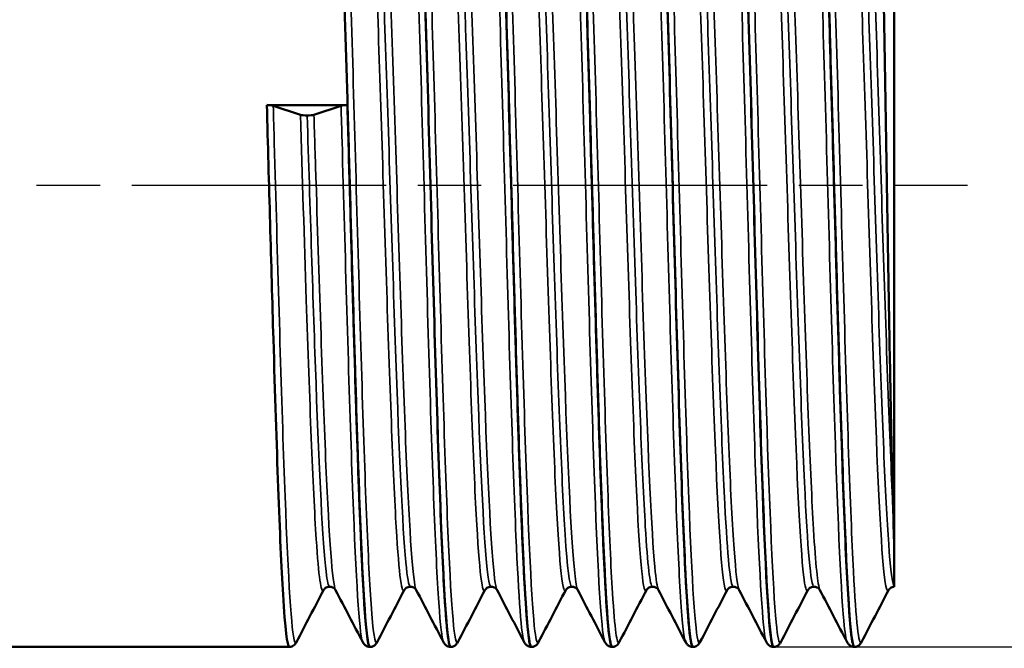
# Model space of a CAD drawing. Header units: millimetres. Extents: x -119 to 518, y -69 to 356.
# Tile 12 of 18: x 79 to 101, y 206 to 220. Entities that reach past the tile are written whole.
import ezdxf

# ---------------------------------------------------------------- set-up
doc = ezdxf.new("R2010")
doc.units = ezdxf.units.MM
doc.linetypes.add('CHAIN', pattern=[0.7087, 0.4724, -0.0591, 0.1181, -0.0591])
for name, color, linetype, lineweight in [('Видимые тонкие (ГОСТ)', 7, 'Continuous', 35), ('Видимый контур (ГОСТ)', 7, 'Continuous', 50), ('Осевая линия (ГОСТ)', 7, 'Continuous', 25), ('Размер (ГОСТ)', 7, 'Continuous', 25)]:
    doc.layers.add(name, color=color, linetype=linetype, lineweight=lineweight)
doc.styles.add('Обычный текст (ГОСТ)', font='GOST Common Italic.ttf')
doc.dimstyles.new('Обычный (ГОСТ)', dxfattribs={"dimtxt": 3.5, "dimasz": 3.5, "dimexe": 1, "dimexo": 0, "dimgap": 0.5, "dimtad": 1, "dimrnd": 1e-08, "dimtxsty": 'Обычный текст (ГОСТ)', "dimblk": 'Filled-1', "dimcen": 0.09, "dimdle": 15, "dimclrd": 256, "dimclre": 256, "dimclrt": 256, "dimazin": 2, "dimtfac": 0.714286, "dimtdec": 3, "dimtmove": 0, "dimatfit": 3, "dimfxl": 1, "dimtolj": 1, "dimlwd": 25, "dimlwe": 25, "dimarcsym": 0})

# ---------------------------------------------------------------- blocks, each defined once
blk = doc.blocks.new('Filled-1')
at = {"color": 0}
for p, q in [((0, 0), (-1, 0.1429)), ((-1, 0.1429), (-1, -0.1429)), ((-1, 0), (0, 0)), ((-1, -0.1429), (0, 0))]:
    blk.add_line(p, q, dxfattribs=at)
at = {"color": 0, "flags": 128}
blk.add_lwpolyline([(-1, -0.1429), (0, 0), (-1, 0.1429), (-1, -0.1429)], dxfattribs=at)
at = {"color": 0}
blk.add_solid([(-1, -0.1429), (0, 0), (-1, 0.1429), (-1, -0.1429)], dxfattribs=at)
blk = doc.blocks.new('*D12')
at = {"layer": 'Defpoints', "color": 0, "linetype": 'Continuous', "transparency": 16777216}
for p in [(97.159, 226.427), (96.257, 205.827), (121.257, 205.827)]:
    blk.add_point(p, dxfattribs=at)
at = {"layer": 'Размер (ГОСТ)', "linetype": 'Continuous', "lineweight": 25, "transparency": 16777216}
for p, q in [((97.159, 226.427), (122.257, 226.427)), ((121.257, 222.927), (121.257, 209.327)), ((96.257, 205.827), (122.257, 205.827))]:
    blk.add_line(p, q, dxfattribs=at)
at = {"layer": 'Размер (ГОСТ)', "linetype": 'Continuous', "lineweight": 25, "transparency": 16777216, "xscale": 3.5, "yscale": 3.5, "zscale": 3.5}
for p, rotation in [((121.257, 226.427), 90), ((121.257, 205.827), 270)]:
    blk.add_blockref('Filled-1', p, dxfattribs=dict(at, rotation=rotation))
at = {"layer": 'Размер (ГОСТ)', "linetype": 'Continuous', "lineweight": 25, "transparency": 16777216, "insert": (117.255, 208.684), "char_height": 3.5, "attachment_point": 1, "rotation": 90, "style": 'Обычный текст (ГОСТ)'}
blk.add_mtext('\\A1; \\fGOST Common|b0|i1;\\H3.5000;G 1/2"', dxfattribs=at)

msp = doc.modelspace()

# ---------------------------------------------------------------- linework, layer by layer
at = {"layer": 'Видимые тонкие (ГОСТ)'}
for points, knots in [([(88.899, 205.941), (88.864, 206.009), (88.828, 206.302), (88.793, 206.817), (88.722, 207.862), (88.65, 209.809), (88.579, 212.154), (88.507, 214.497), (88.436, 217.214), (88.365, 219.605), (88.292, 222.048), (88.219, 224.125), (88.146, 225.277), (88.097, 226.051), (88.048, 226.403), (87.999, 226.314)], [40.894561, 40.894561, 40.894561, 40.894561, 41.263557, 41.263557, 41.263557, 42.011775, 42.011775, 42.011775, 42.759198, 42.759198, 42.759198, 43.522951, 43.522951, 43.522951, 44.036154, 44.036154, 44.036154, 44.036154]), ([(90.699, 205.935), (90.637, 206.059), (90.576, 206.898), (90.514, 208.307), (90.443, 209.942), (90.371, 212.328), (90.3, 214.851), (90.229, 217.373), (90.157, 220.007), (90.086, 222.073), (90.014, 224.168), (89.941, 225.658), (89.869, 226.148), (89.846, 226.307), (89.822, 226.361), (89.799, 226.314)], [34.611376, 34.611376, 34.611376, 34.611376, 35.255685, 35.255685, 35.255685, 36.003057, 36.003057, 36.003057, 36.750067, 36.750067, 36.750067, 37.507514, 37.507514, 37.507514, 37.752968, 37.752968, 37.752968, 37.752968]), ([(92.499, 205.938), (92.481, 205.969), (92.464, 206.056), (92.447, 206.199), (92.375, 206.795), (92.303, 208.364), (92.232, 210.498), (92.16, 212.63), (92.088, 215.304), (92.016, 217.824), (91.945, 220.342), (91.873, 222.681), (91.801, 224.233), (91.734, 225.696), (91.666, 226.446), (91.599, 226.32)], [28.32819, 28.32819, 28.32819, 28.32819, 28.50949, 28.50949, 28.50949, 29.261092, 29.261092, 29.261092, 30.012136, 30.012136, 30.012136, 30.762645, 30.762645, 30.762645, 31.469783, 31.469783, 31.469783, 31.469783]), ([(94.299, 205.941), (94.258, 206.02), (94.218, 206.4), (94.177, 207.066), (94.106, 208.237), (94.034, 210.283), (93.963, 212.675), (93.892, 215.068), (93.82, 217.783), (93.749, 220.122), (93.675, 222.559), (93.6, 224.559), (93.526, 225.567), (93.484, 226.142), (93.441, 226.391), (93.399, 226.312)], [22.045005, 22.045005, 22.045005, 22.045005, 22.46989, 22.46989, 22.46989, 23.217059, 23.217059, 23.217059, 23.964049, 23.964049, 23.964049, 24.742336, 24.742336, 24.742336, 25.186598, 25.186598, 25.186598, 25.186598]), ([(97.899, 205.94), (97.874, 205.985), (97.85, 206.14), (97.825, 206.408), (97.753, 207.189), (97.682, 208.921), (97.61, 211.153), (97.538, 213.383), (97.467, 216.091), (97.395, 218.571), (97.323, 221.051), (97.252, 223.278), (97.18, 224.674), (97.12, 225.851), (97.059, 226.427), (96.999, 226.318)], [9.478634, 9.478634, 9.478634, 9.478634, 9.735612, 9.735612, 9.735612, 10.486626, 10.486626, 10.486626, 11.237371, 11.237371, 11.237371, 11.987851, 11.987851, 11.987851, 12.620227, 12.620227, 12.620227, 12.620227]), ([(87.418, 205.94), (87.373, 205.858), (87.328, 206.143), (87.283, 206.788), (87.212, 207.816), (87.14, 209.749), (87.069, 212.087), (86.997, 214.423), (86.926, 217.139), (86.855, 219.537), (86.782, 221.989), (86.709, 224.081), (86.636, 225.249), (86.596, 225.878), (86.557, 226.236), (86.518, 226.312)], [40.786848, 40.786848, 40.786848, 40.786848, 41.256429, 41.256429, 41.256429, 42.004655, 42.004655, 42.004655, 42.752085, 42.752085, 42.752085, 43.516727, 43.516727, 43.516727, 43.928441, 43.928441, 43.928441, 43.928441]), ([(89.218, 205.933), (89.147, 205.797), (89.076, 206.644), (89.004, 208.257), (88.933, 209.877), (88.862, 212.253), (88.79, 214.774), (88.719, 217.293), (88.648, 219.931), (88.576, 222.009), (88.504, 224.117), (88.432, 225.625), (88.359, 226.134), (88.345, 226.232), (88.332, 226.292), (88.318, 226.317)], [34.503663, 34.503663, 34.503663, 34.503663, 35.248018, 35.248018, 35.248018, 35.995394, 35.995394, 35.995394, 36.742407, 36.742407, 36.742407, 37.500333, 37.500333, 37.500333, 37.645255, 37.645255, 37.645255, 37.645255]), ([(91.018, 205.94), (90.991, 205.887), (90.964, 205.965), (90.937, 206.181), (90.865, 206.758), (90.794, 208.31), (90.722, 210.432), (90.65, 212.554), (90.578, 215.223), (90.507, 217.746), (90.435, 220.268), (90.363, 222.617), (90.292, 224.185), (90.234, 225.453), (90.176, 226.199), (90.118, 226.317)], [28.220478, 28.220478, 28.220478, 28.220478, 28.501779, 28.501779, 28.501779, 29.253386, 29.253386, 29.253386, 30.004436, 30.004436, 30.004436, 30.75495, 30.75495, 30.75495, 31.36207, 31.36207, 31.36207, 31.36207]), ([(92.818, 205.939), (92.768, 205.848), (92.718, 206.219), (92.667, 207.029), (92.596, 208.182), (92.525, 210.213), (92.453, 212.599), (92.382, 214.984), (92.311, 217.7), (92.239, 220.047), (92.165, 222.493), (92.091, 224.51), (92.016, 225.537), (91.983, 225.991), (91.951, 226.25), (91.918, 226.312)], [21.937292, 21.937292, 21.937292, 21.937292, 22.461892, 22.461892, 22.461892, 23.209063, 23.209063, 23.209063, 23.956055, 23.956055, 23.956055, 24.734592, 24.734592, 24.734592, 25.078885, 25.078885, 25.078885, 25.078885]), ([(94.618, 205.934), (94.611, 205.92), (94.604, 205.915), (94.596, 205.92), (94.525, 205.972), (94.453, 207.02), (94.382, 208.794), (94.31, 210.566), (94.239, 213.045), (94.167, 215.59), (94.096, 218.133), (94.024, 220.716), (93.953, 222.671), (93.881, 224.626), (93.81, 225.933), (93.739, 226.254), (93.732, 226.285), (93.725, 226.307), (93.718, 226.319)], [15.654107, 15.654107, 15.654107, 15.654107, 15.728322, 15.728322, 15.728322, 16.477335, 16.477335, 16.477335, 17.226122, 17.226122, 17.226122, 17.974688, 17.974688, 17.974688, 18.723182, 18.723182, 18.723182, 18.7957, 18.7957, 18.7957, 18.7957]), ([(96.099, 205.933), (96.03, 206.068), (95.961, 207.124), (95.891, 208.852), (95.82, 210.639), (95.748, 213.127), (95.677, 215.673), (95.605, 218.218), (95.534, 220.794), (95.463, 222.735), (95.391, 224.676), (95.32, 225.963), (95.248, 226.264), (95.232, 226.333), (95.215, 226.35), (95.199, 226.316)], [15.76182, 15.76182, 15.76182, 15.76182, 16.485493, 16.485493, 16.485493, 17.234277, 17.234277, 17.234277, 17.982841, 17.982841, 17.982841, 18.73119, 18.73119, 18.73119, 18.903412, 18.903412, 18.903412, 18.903412]), ([(96.418, 205.941), (96.384, 205.876), (96.35, 206.021), (96.316, 206.382), (96.244, 207.144), (96.172, 208.858), (96.1, 211.08), (96.029, 213.3), (95.957, 216.005), (95.885, 218.49), (95.814, 220.974), (95.742, 223.214), (95.67, 224.628), (95.619, 225.632), (95.569, 226.212), (95.518, 226.315)], [9.370922, 9.370922, 9.370922, 9.370922, 9.727429, 9.727429, 9.727429, 10.478446, 10.478446, 10.478446, 11.229194, 11.229194, 11.229194, 11.979677, 11.979677, 11.979677, 12.512514, 12.512514, 12.512514, 12.512514]), ([(98.218, 205.936), (98.158, 205.829), (98.099, 206.382), (98.04, 207.518), (97.968, 208.895), (97.896, 211.116), (97.824, 213.6), (97.752, 216.083), (97.68, 218.802), (97.608, 221.047), (97.536, 223.292), (97.464, 225.039), (97.393, 225.833), (97.368, 226.108), (97.343, 226.268), (97.318, 226.313)], [3.087736, 3.087736, 3.087736, 3.087736, 3.708914, 3.708914, 3.708914, 4.46229, 4.46229, 4.46229, 5.215351, 5.215351, 5.215351, 5.968103, 5.968103, 5.968103, 6.229329, 6.229329, 6.229329, 6.229329]), ([(88.292, 207.097), (88.287, 207.107), (88.282, 207.121), (88.277, 207.14), (88.203, 207.407), (88.129, 208.605), (88.055, 210.408), (87.982, 212.209), (87.908, 214.592), (87.835, 216.907), (87.759, 219.3), (87.683, 221.59), (87.607, 223.115), (87.535, 224.549), (87.464, 225.291), (87.392, 225.157)], [40.901461, 40.901461, 40.901461, 40.901461, 40.955702, 40.955702, 40.955702, 41.727226, 41.727226, 41.727226, 42.497869, 42.497869, 42.497869, 43.294288, 43.294288, 43.294288, 44.043053, 44.043053, 44.043053, 44.043053]), ([(90.092, 207.1), (90.079, 207.123), (90.066, 207.175), (90.053, 207.256), (89.979, 207.712), (89.906, 209.084), (89.832, 210.998), (89.759, 212.911), (89.685, 215.344), (89.611, 217.634), (89.536, 219.971), (89.461, 222.13), (89.386, 223.502), (89.322, 224.687), (89.257, 225.273), (89.192, 225.155)], [34.618275, 34.618275, 34.618275, 34.618275, 34.754993, 34.754993, 34.754993, 35.525545, 35.525545, 35.525545, 36.295697, 36.295697, 36.295697, 37.081542, 37.081542, 37.081542, 37.759868, 37.759868, 37.759868, 37.759868]), ([(88.024, 207.098), (87.96, 206.982), (87.896, 207.552), (87.832, 208.708), (87.759, 210.039), (87.685, 212.131), (87.612, 214.414), (87.538, 216.694), (87.465, 219.139), (87.391, 221.082), (87.317, 223.043), (87.243, 224.47), (87.168, 224.967), (87.154, 225.065), (87.139, 225.127), (87.124, 225.153)], [40.779948, 40.779948, 40.779948, 40.779948, 41.450061, 41.450061, 41.450061, 42.22101, 42.22101, 42.22101, 42.991139, 42.991139, 42.991139, 43.768444, 43.768444, 43.768444, 43.921541, 43.921541, 43.921541, 43.921541]), ([(88.158, 207.18), (88.125, 207.179), (88.091, 207.358), (88.058, 207.72), (87.984, 208.514), (87.91, 210.182), (87.836, 212.264), (87.762, 214.344), (87.689, 216.814), (87.615, 218.998), (87.54, 221.204), (87.466, 223.091), (87.391, 224.134), (87.347, 224.754), (87.303, 225.071), (87.258, 225.074)], [40.840704, 40.840704, 40.840704, 40.840704, 41.192277, 41.192277, 41.192277, 41.965488, 41.965488, 41.965488, 42.737844, 42.737844, 42.737844, 43.518075, 43.518075, 43.518075, 43.982297, 43.982297, 43.982297, 43.982297]), ([(89.824, 207.097), (89.755, 206.967), (89.685, 207.666), (89.615, 209.033), (89.542, 210.475), (89.468, 212.642), (89.395, 214.945), (89.318, 217.35), (89.241, 219.873), (89.164, 221.769), (89.09, 223.603), (89.016, 224.83), (88.941, 225.109), (88.936, 225.13), (88.93, 225.146), (88.924, 225.156)], [34.496763, 34.496763, 34.496763, 34.496763, 35.227023, 35.227023, 35.227023, 35.997327, 35.997327, 35.997327, 36.80182, 36.80182, 36.80182, 37.579698, 37.579698, 37.579698, 37.638356, 37.638356, 37.638356, 37.638356]), ([(89.958, 207.18), (89.917, 207.181), (89.877, 207.449), (89.836, 207.979), (89.762, 208.935), (89.688, 210.734), (89.614, 212.883), (89.541, 215.031), (89.467, 217.504), (89.393, 219.625), (89.319, 221.769), (89.244, 223.529), (89.17, 224.412), (89.133, 224.853), (89.095, 225.073), (89.058, 225.073)], [34.557519, 34.557519, 34.557519, 34.557519, 34.985256, 34.985256, 34.985256, 35.757652, 35.757652, 35.757652, 36.529653, 36.529653, 36.529653, 37.31003, 37.31003, 37.31003, 37.699112, 37.699112, 37.699112, 37.699112]), ([(91.624, 207.097), (91.619, 207.086), (91.613, 207.08), (91.607, 207.08), (91.533, 207.077), (91.459, 208.022), (91.385, 209.655), (91.312, 211.286), (91.238, 213.585), (91.164, 215.919), (91.09, 218.251), (91.016, 220.592), (90.942, 222.298), (90.87, 223.972), (90.797, 225.016), (90.724, 225.157)], [28.213578, 28.213578, 28.213578, 28.213578, 28.27306, 28.27306, 28.27306, 29.047894, 29.047894, 29.047894, 29.822129, 29.822129, 29.822129, 30.595789, 30.595789, 30.595789, 31.35517, 31.35517, 31.35517, 31.35517]), ([(91.758, 207.179), (91.709, 207.183), (91.66, 207.576), (91.611, 208.332), (91.537, 209.473), (91.463, 211.427), (91.388, 213.655), (91.314, 215.881), (91.24, 218.353), (91.166, 220.39), (91.092, 222.425), (91.018, 224.001), (90.944, 224.683), (90.915, 224.947), (90.887, 225.076), (90.858, 225.074)], [28.274334, 28.274334, 28.274334, 28.274334, 28.789036, 28.789036, 28.789036, 29.565444, 29.565444, 29.565444, 30.341267, 30.341267, 30.341267, 31.116528, 31.116528, 31.116528, 31.415927, 31.415927, 31.415927, 31.415927]), ([(91.892, 207.103), (91.869, 207.144), (91.847, 207.27), (91.824, 207.482), (91.75, 208.17), (91.676, 209.759), (91.602, 211.812), (91.528, 213.864), (91.454, 216.354), (91.38, 218.599), (91.306, 220.843), (91.232, 222.815), (91.159, 223.975), (91.103, 224.847), (91.048, 225.252), (90.992, 225.152)], [28.33509, 28.33509, 28.33509, 28.33509, 28.573362, 28.573362, 28.573362, 29.347961, 29.347961, 29.347961, 30.121971, 30.121971, 30.121971, 30.895415, 30.895415, 30.895415, 31.476683, 31.476683, 31.476683, 31.476683]), ([(93.424, 207.099), (93.412, 207.074), (93.4, 207.075), (93.388, 207.101), (93.314, 207.259), (93.24, 208.35), (93.167, 210.076), (93.093, 211.803), (93.02, 214.145), (92.946, 216.465), (92.871, 218.845), (92.796, 221.173), (92.72, 222.785), (92.655, 224.179), (92.59, 225.024), (92.524, 225.155)], [21.930392, 21.930392, 21.930392, 21.930392, 22.05918, 22.05918, 22.05918, 22.829363, 22.829363, 22.829363, 23.599354, 23.599354, 23.599354, 24.389037, 24.389037, 24.389037, 25.071985, 25.071985, 25.071985, 25.071985]), ([(93.558, 207.177), (93.505, 207.183), (93.452, 207.643), (93.399, 208.517), (93.325, 209.732), (93.252, 211.731), (93.178, 213.968), (93.102, 216.281), (93.026, 218.819), (92.949, 220.845), (92.875, 222.825), (92.8, 224.291), (92.726, 224.835), (92.703, 224.999), (92.681, 225.078), (92.658, 225.076)], [21.991149, 21.991149, 21.991149, 21.991149, 22.546404, 22.546404, 22.546404, 23.31843, 23.31843, 23.31843, 24.116892, 24.116892, 24.116892, 24.897339, 24.897339, 24.897339, 25.132741, 25.132741, 25.132741, 25.132741]), ([(93.692, 207.104), (93.665, 207.154), (93.638, 207.322), (93.611, 207.611), (93.537, 208.395), (93.464, 210.055), (93.39, 212.14), (93.313, 214.32), (93.236, 216.937), (93.16, 219.218), (93.085, 221.429), (93.011, 223.297), (92.936, 224.304), (92.888, 224.952), (92.84, 225.238), (92.792, 225.15)], [22.051905, 22.051905, 22.051905, 22.051905, 22.335479, 22.335479, 22.335479, 23.105593, 23.105593, 23.105593, 23.910706, 23.910706, 23.910706, 24.69066, 24.69066, 24.69066, 25.193498, 25.193498, 25.193498, 25.193498]), ([(95.224, 207.103), (95.201, 207.056), (95.178, 207.097), (95.155, 207.23), (95.081, 207.651), (95.007, 208.995), (94.934, 210.894), (94.86, 212.793), (94.786, 215.224), (94.713, 217.523), (94.639, 219.822), (94.565, 221.962), (94.492, 223.359), (94.436, 224.417), (94.38, 225.039), (94.324, 225.152)], [15.647207, 15.647207, 15.647207, 15.647207, 15.890098, 15.890098, 15.890098, 16.662028, 16.662028, 16.662028, 17.433719, 17.433719, 17.433719, 18.205178, 18.205178, 18.205178, 18.7888, 18.7888, 18.7888, 18.7888]), ([(95.358, 207.174), (95.296, 207.181), (95.233, 207.833), (95.171, 209.023), (95.097, 210.43), (95.023, 212.57), (94.949, 214.856), (94.875, 217.142), (94.801, 219.547), (94.727, 221.411), (94.654, 223.275), (94.58, 224.576), (94.506, 224.958), (94.49, 225.04), (94.474, 225.08), (94.458, 225.078)], [15.707963, 15.707963, 15.707963, 15.707963, 16.362674, 16.362674, 16.362674, 17.136426, 17.136426, 17.136426, 17.909943, 17.909943, 17.909943, 18.683228, 18.683228, 18.683228, 18.849556, 18.849556, 18.849556, 18.849556]), ([(95.492, 207.105), (95.454, 207.178), (95.416, 207.484), (95.378, 208.017), (95.304, 209.048), (95.231, 210.916), (95.157, 213.111), (95.083, 215.304), (95.009, 217.799), (94.936, 219.912), (94.862, 222.025), (94.788, 223.733), (94.715, 224.569), (94.674, 225.033), (94.633, 225.226), (94.592, 225.149)], [15.76872, 15.76872, 15.76872, 15.76872, 16.167029, 16.167029, 16.167029, 16.938873, 16.938873, 16.938873, 17.71048, 17.71048, 17.71048, 18.481856, 18.481856, 18.481856, 18.910312, 18.910312, 18.910312, 18.910312]), ([(97.024, 207.105), (96.992, 207.041), (96.959, 207.149), (96.927, 207.434), (96.853, 208.08), (96.779, 209.632), (96.705, 211.662), (96.631, 213.691), (96.557, 216.175), (96.483, 218.431), (96.409, 220.687), (96.336, 222.689), (96.262, 223.888), (96.216, 224.63), (96.17, 225.059), (96.124, 225.149)], [9.364022, 9.364022, 9.364022, 9.364022, 9.705347, 9.705347, 9.705347, 10.479402, 10.479402, 10.479402, 11.25317, 11.25317, 11.25317, 12.026658, 12.026658, 12.026658, 12.505614, 12.505614, 12.505614, 12.505614]), ([(97.158, 207.172), (97.088, 207.175), (97.017, 208.021), (96.947, 209.506), (96.873, 211.065), (96.798, 213.311), (96.724, 215.623), (96.65, 217.934), (96.576, 220.285), (96.502, 222.027), (96.428, 223.768), (96.354, 224.88), (96.28, 225.056), (96.273, 225.073), (96.266, 225.081), (96.258, 225.081)], [9.424778, 9.424778, 9.424778, 9.424778, 10.163428, 10.163428, 10.163428, 10.939287, 10.939287, 10.939287, 11.714861, 11.714861, 11.714861, 12.490157, 12.490157, 12.490157, 12.566371, 12.566371, 12.566371, 12.566371]), ([(97.292, 207.104), (97.245, 207.199), (97.197, 207.659), (97.15, 208.454), (97.076, 209.69), (97.002, 211.721), (96.928, 213.989), (96.854, 216.256), (96.78, 218.733), (96.706, 220.74), (96.632, 222.746), (96.558, 224.259), (96.485, 224.864), (96.454, 225.117), (96.423, 225.21), (96.392, 225.149)], [9.485534, 9.485534, 9.485534, 9.485534, 9.983046, 9.983046, 9.983046, 10.756998, 10.756998, 10.756998, 11.530665, 11.530665, 11.530665, 12.304053, 12.304053, 12.304053, 12.627127, 12.627127, 12.627127, 12.627127]), ([(98.824, 207.105), (98.784, 207.029), (98.744, 207.213), (98.704, 207.661), (98.63, 208.486), (98.556, 210.198), (98.481, 212.323), (98.407, 214.447), (98.333, 216.958), (98.259, 219.163), (98.185, 221.367), (98.111, 223.239), (98.037, 224.262), (97.999, 224.779), (97.962, 225.076), (97.924, 225.148)], [3.080836, 3.080836, 3.080836, 3.080836, 3.501859, 3.501859, 3.501859, 4.278427, 4.278427, 4.278427, 5.054659, 5.054659, 5.054659, 5.830562, 5.830562, 5.830562, 6.222429, 6.222429, 6.222429, 6.222429]), ([(98.951, 207.175), (98.877, 207.233), (98.802, 208.24), (98.728, 209.913), (98.654, 211.587), (98.579, 213.907), (98.505, 216.23), (98.431, 218.552), (98.356, 220.85), (98.282, 222.485), (98.208, 224.12), (98.134, 225.073), (98.059, 225.082), (98.059, 225.082), (98.059, 225.082), (98.058, 225.082)], [3.166882, 3.166882, 3.166882, 3.166882, 3.945578, 3.945578, 3.945578, 4.723935, 4.723935, 4.723935, 5.501957, 5.501957, 5.501957, 6.279652, 6.279652, 6.279652, 6.283185, 6.283185, 6.283185, 6.283185]), ([(98.926, 208.864), (98.852, 210.261), (98.778, 212.413), (98.704, 214.726), (98.63, 217.038), (98.556, 219.484), (98.482, 221.388), (98.408, 223.291), (98.333, 224.63), (98.259, 225.036), (98.237, 225.159), (98.214, 225.196), (98.192, 225.151)], [3.780465, 3.780465, 3.780465, 3.780465, 4.556912, 4.556912, 4.556912, 5.333025, 5.333025, 5.333025, 6.108811, 6.108811, 6.108811, 6.343942, 6.343942, 6.343942, 6.343942]), ([(85.618, 205.939), (85.596, 205.896), (85.575, 205.936), (85.554, 206.065), (85.482, 206.493), (85.411, 207.897), (85.34, 209.913), (85.268, 211.93), (85.197, 214.541), (85.126, 217.073), (85.118, 217.35), (85.11, 217.626), (85.102, 217.899)], [47.070033, 47.070033, 47.070033, 47.070033, 47.293388, 47.293388, 47.293388, 48.040276, 48.040276, 48.040276, 48.787476, 48.787476, 48.787476, 48.869219, 48.869219, 48.869219, 48.869219]), ([(87.099, 205.936), (87.087, 205.956), (87.076, 206.002), (87.064, 206.073), (86.993, 206.512), (86.922, 207.923), (86.851, 209.942), (86.779, 211.965), (86.708, 214.578), (86.637, 217.109), (86.629, 217.374), (86.622, 217.638), (86.614, 217.899)], [47.177746, 47.177746, 47.177746, 47.177746, 47.297993, 47.297993, 47.297993, 48.0439, 48.0439, 48.0439, 48.791071, 48.791071, 48.791071, 48.869219, 48.869219, 48.869219, 48.869219]), ([(86.224, 207.102), (86.17, 207.003), (86.115, 207.391), (86.061, 208.232), (85.987, 209.372), (85.913, 211.331), (85.839, 213.571), (85.795, 214.904), (85.751, 216.329), (85.707, 217.698)], [47.063133, 47.063133, 47.063133, 47.063133, 47.634053, 47.634053, 47.634053, 48.408243, 48.408243, 48.408243, 48.869219, 48.869219, 48.869219, 48.869219]), ([(86.358, 207.179), (86.332, 207.177), (86.306, 207.285), (86.28, 207.507), (86.205, 208.138), (86.131, 209.679), (86.056, 211.702), (85.99, 213.496), (85.924, 215.649), (85.858, 217.682)], [47.12389, 47.12389, 47.12389, 47.12389, 47.398549, 47.398549, 47.398549, 48.177854, 48.177854, 48.177854, 48.869219, 48.869219, 48.869219, 48.869219]), ([(86.492, 207.097), (86.421, 207.236), (86.35, 208.243), (86.278, 209.867), (86.205, 211.546), (86.131, 213.864), (86.057, 216.189), (86.041, 216.695), (86.025, 217.2), (86.009, 217.698)], [47.184646, 47.184646, 47.184646, 47.184646, 47.930557, 47.930557, 47.930557, 48.701608, 48.701608, 48.701608, 48.869219, 48.869219, 48.869219, 48.869219])]:
    msp.add_open_spline(points, degree=3, knots=knots, dxfattribs=at)
at = {"layer": 'Видимый контур (ГОСТ)'}
for p, q in [((98.951, 207.993), (98.951, 225.131)), ((84.959, 217.915), (86.758, 217.915)), ((85.707, 217.698), (85.102, 217.899)), ((86.614, 217.899), (86.009, 217.698)), ((98.951, 207.993), (98.951, 207.175)), ((98.951, 207.175), (98.951, 207.172)), ((85.459, 205.827), (78.951, 205.827)), ((87.259, 205.827), (87.258, 205.827)), ((89.059, 205.827), (89.058, 205.827)), ((90.859, 205.827), (90.858, 205.827)), ((92.659, 205.827), (92.658, 205.827)), ((94.459, 205.827), (94.458, 205.827)), ((96.259, 205.827), (96.258, 205.827)), ((98.059, 205.827), (98.058, 205.827))]:
    msp.add_line(p, q, dxfattribs=at)
for centre, start_param, end_param in [((84.951, 217.886), 3.621558, 4.667886), ((86.765, 217.886), 4.756892, 5.80322), ((85.858, 217.711), 0.479966, 1.570796), ((85.858, 217.711), 1.570796, 2.661627)]:
    msp.add_ellipse(centre, major_axis=(-0.17, 0), ratio=0.173648, start_param=start_param, end_param=end_param, dxfattribs=at)
for points, knots in [([(87.259, 205.827), (87.256, 205.827), (87.253, 205.828), (87.249, 205.832), (87.178, 205.914), (87.107, 206.996), (87.035, 208.798), (86.964, 210.598), (86.893, 213.099), (86.822, 215.658), (86.751, 218.215), (86.679, 220.804), (86.608, 222.762), (86.536, 224.737), (86.465, 226.048), (86.393, 226.354), (86.381, 226.403), (86.37, 226.426), (86.359, 226.424)], [40.839466, 40.839466, 40.839466, 40.839466, 40.872847, 40.872847, 40.872847, 41.619843, 41.619843, 41.619843, 42.366004, 42.366004, 42.366004, 43.111414, 43.111414, 43.111414, 43.863493, 43.863493, 43.863493, 43.982297, 43.982297, 43.982297, 43.982297]), ([(88.157, 226.418), (88.191, 226.42), (88.225, 226.21), (88.26, 225.785), (88.331, 224.892), (88.402, 223.065), (88.474, 220.773), (88.545, 218.482), (88.617, 215.751), (88.688, 213.284), (88.759, 210.818), (88.831, 208.64), (88.902, 207.313), (88.954, 206.347), (89.006, 205.838), (89.058, 205.832)], [-43.983536, -43.983536, -43.983536, -43.983536, -43.627324, -43.627324, -43.627324, -42.879492, -42.879492, -42.879492, -42.131897, -42.131897, -42.131897, -41.384532, -41.384532, -41.384532, -40.840704, -40.840704, -40.840704, -40.840704]), ([(89.059, 205.834), (89.031, 205.831), (89.003, 205.971), (88.976, 206.257), (88.904, 206.99), (88.833, 208.675), (88.762, 210.878), (88.691, 213.081), (88.619, 215.779), (88.548, 218.282), (88.474, 220.912), (88.399, 223.294), (88.324, 224.76), (88.269, 225.84), (88.214, 226.416), (88.159, 226.422)], [34.556281, 34.556281, 34.556281, 34.556281, 34.847717, 34.847717, 34.847717, 35.593628, 35.593628, 35.593628, 36.339167, 36.339167, 36.339167, 37.122296, 37.122296, 37.122296, 37.699112, 37.699112, 37.699112, 37.699112]), ([(89.957, 226.426), (89.962, 226.427), (89.967, 226.423), (89.972, 226.415), (90.043, 226.292), (90.114, 225.173), (90.185, 223.345), (90.257, 221.519), (90.328, 219.002), (90.399, 216.443), (90.47, 213.884), (90.541, 211.307), (90.613, 209.374), (90.684, 207.441), (90.755, 206.171), (90.826, 205.889), (90.837, 205.848), (90.847, 205.828), (90.858, 205.829)], [-37.70035, -37.70035, -37.70035, -37.70035, -37.650986, -37.650986, -37.650986, -36.904895, -36.904895, -36.904895, -36.158998, -36.158998, -36.158998, -35.41329, -35.41329, -35.41329, -34.667764, -34.667764, -34.667764, -34.557519, -34.557519, -34.557519, -34.557519]), ([(90.859, 205.83), (90.803, 205.835), (90.746, 206.439), (90.69, 207.569), (90.618, 209.001), (90.546, 211.263), (90.475, 213.768), (90.403, 216.272), (90.332, 218.993), (90.26, 221.228), (90.189, 223.461), (90.117, 225.185), (90.046, 225.954), (90.017, 226.267), (89.988, 226.421), (89.959, 226.419)], [28.273095, 28.273095, 28.273095, 28.273095, 28.864461, 28.864461, 28.864461, 29.61412, 29.61412, 29.61412, 30.363236, 30.363236, 30.363236, 31.111829, 31.111829, 31.111829, 31.415927, 31.415927, 31.415927, 31.415927]), ([(91.757, 226.421), (91.809, 226.418), (91.86, 225.924), (91.911, 224.982), (91.983, 223.664), (92.055, 221.484), (92.127, 219.008), (92.198, 216.534), (92.27, 213.79), (92.342, 211.489), (92.413, 209.19), (92.485, 207.356), (92.556, 206.464), (92.59, 206.044), (92.624, 205.835), (92.658, 205.835)], [-31.417165, -31.417165, -31.417165, -31.417165, -30.879832, -30.879832, -30.879832, -30.128649, -30.128649, -30.128649, -29.378069, -29.378069, -29.378069, -28.628068, -28.628068, -28.628068, -28.274334, -28.274334, -28.274334, -28.274334]), ([(92.659, 205.829), (92.648, 205.827), (92.637, 205.848), (92.626, 205.893), (92.555, 206.182), (92.484, 207.46), (92.413, 209.398), (92.341, 211.336), (92.27, 213.914), (92.199, 216.472), (92.128, 219.029), (92.057, 221.54), (91.986, 223.361), (91.912, 225.235), (91.839, 226.356), (91.766, 226.423), (91.764, 226.426), (91.761, 226.427), (91.759, 226.427)], [21.98991, 21.98991, 21.98991, 21.98991, 22.10446, 22.10446, 22.10446, 22.850052, 22.850052, 22.850052, 23.595463, 23.595463, 23.595463, 24.340699, 24.340699, 24.340699, 25.107215, 25.107215, 25.107215, 25.132741, 25.132741, 25.132741, 25.132741]), ([(93.557, 226.42), (93.581, 226.423), (93.605, 226.323), (93.629, 226.115), (93.7, 225.488), (93.771, 223.895), (93.842, 221.746), (93.914, 219.598), (93.985, 216.916), (94.056, 214.389), (94.128, 211.864), (94.199, 209.52), (94.27, 207.959), (94.333, 206.589), (94.395, 205.834), (94.458, 205.828)], [-25.13398, -25.13398, -25.13398, -25.13398, -24.885993, -24.885993, -24.885993, -24.139011, -24.139011, -24.139011, -23.392457, -23.392457, -23.392457, -22.646309, -22.646309, -22.646309, -21.991149, -21.991149, -21.991149, -21.991149]), ([(94.459, 205.835), (94.418, 205.835), (94.378, 206.139), (94.337, 206.742), (94.266, 207.799), (94.194, 209.762), (94.123, 212.126), (94.052, 214.489), (93.98, 217.229), (93.909, 219.64), (93.838, 222.05), (93.766, 224.107), (93.695, 225.282), (93.65, 226.031), (93.604, 226.416), (93.559, 226.42)], [15.706725, 15.706725, 15.706725, 15.706725, 16.132623, 16.132623, 16.132623, 16.879843, 16.879843, 16.879843, 17.626841, 17.626841, 17.626841, 18.373622, 18.373622, 18.373622, 18.849556, 18.849556, 18.849556, 18.849556]), ([(95.357, 226.426), (95.426, 226.426), (95.494, 225.525), (95.562, 223.927), (95.633, 222.249), (95.705, 219.819), (95.776, 217.264), (95.847, 214.713), (95.919, 212.065), (95.99, 210.001), (96.062, 207.94), (96.133, 206.484), (96.204, 206.007), (96.222, 205.887), (96.24, 205.829), (96.258, 205.831)], [-18.850795, -18.850795, -18.850795, -18.850795, -18.137987, -18.137987, -18.137987, -17.38944, -17.38944, -17.38944, -16.641869, -16.641869, -16.641869, -15.895187, -15.895187, -15.895187, -15.707963, -15.707963, -15.707963, -15.707963]), ([(96.259, 205.827), (96.19, 205.826), (96.121, 206.754), (96.052, 208.393), (95.98, 210.092), (95.909, 212.537), (95.837, 215.097), (95.766, 217.655), (95.694, 220.301), (95.623, 222.35), (95.551, 224.398), (95.48, 225.829), (95.408, 226.272), (95.392, 226.375), (95.375, 226.425), (95.359, 226.423)], [9.423539, 9.423539, 9.423539, 9.423539, 10.146219, 10.146219, 10.146219, 10.89541, 10.89541, 10.89541, 11.644336, 11.644336, 11.644336, 12.393002, 12.393002, 12.393002, 12.566371, 12.566371, 12.566371, 12.566371]), ([(97.157, 226.419), (97.2, 226.419), (97.242, 226.087), (97.285, 225.434), (97.356, 224.338), (97.427, 222.348), (97.498, 219.974), (97.57, 217.588), (97.641, 214.837), (97.713, 212.435), (97.784, 210.045), (97.855, 208.024), (97.926, 206.89), (97.97, 206.194), (98.014, 205.837), (98.058, 205.834)], [-12.567609, -12.567609, -12.567609, -12.567609, -12.123727, -12.123727, -12.123727, -11.378405, -11.378405, -11.378405, -10.628985, -10.628985, -10.628985, -9.883245, -9.883245, -9.883245, -9.424778, -9.424778, -9.424778, -9.424778]), ([(98.059, 205.833), (98.035, 205.83), (98.011, 205.933), (97.987, 206.145), (97.916, 206.781), (97.844, 208.396), (97.772, 210.569), (97.7, 212.742), (97.628, 215.449), (97.557, 217.987), (97.485, 220.524), (97.413, 222.865), (97.341, 224.401), (97.281, 225.705), (97.22, 226.418), (97.159, 226.425)], [3.140354, 3.140354, 3.140354, 3.140354, 3.390638, 3.390638, 3.390638, 4.142468, 4.142468, 4.142468, 4.893982, 4.893982, 4.893982, 5.645187, 5.645187, 5.645187, 6.283185, 6.283185, 6.283185, 6.283185]), ([(98.926, 208.864), (98.912, 209.351), (98.898, 209.934), (98.87, 211.261), (98.856, 212), (98.822, 213.898), (98.803, 215.088), (98.764, 217.507), (98.744, 218.714), (98.705, 220.987), (98.686, 222.029), (98.646, 223.807), (98.627, 224.522), (98.588, 225.525), (98.568, 225.798), (98.546, 225.831), (98.544, 225.831), (98.541, 225.826)], [-4.306702, -4.306702, -4.306702, -4.306702, -4.051011, -4.051011, -3.793287, -3.793287, -3.431455, -3.431455, -3.065733, -3.065733, -2.696121, -2.696121, -2.32262, -2.32262, -1.945232, -1.945232, -1.893629, -1.893629, -1.893629, -1.893629]), ([(85.459, 205.834), (85.413, 205.835), (85.367, 206.23), (85.321, 206.996), (85.249, 208.188), (85.178, 210.267), (85.106, 212.694), (85.057, 214.359), (85.008, 216.176), (84.959, 217.915)], [47.122651, 47.122651, 47.122651, 47.122651, 47.605058, 47.605058, 47.605058, 48.354883, 48.354883, 48.354883, 48.869219, 48.869219, 48.869219, 48.869219]), ([(86.758, 217.915), (86.829, 215.381), (86.901, 212.684), (86.973, 210.524), (87.044, 208.365), (87.116, 206.765), (87.187, 206.138), (87.211, 205.931), (87.234, 205.831), (87.258, 205.833)], [-48.869219, -48.869219, -48.869219, -48.869219, -48.119581, -48.119581, -48.119581, -47.370217, -47.370217, -47.370217, -47.12389, -47.12389, -47.12389, -47.12389]), ([(86.358, 207.172), (86.323, 207.172), (86.289, 207.158), (86.251, 207.132), (86.241, 207.12), (86.229, 207.105), (86.226, 207.1), (86.224, 207.097)], [0, 0, 0, 0, 0.02169246, 0.02169246, 0.04039511, 0.04039511, 0.05776027, 0.05776027, 0.05776027, 0.05776027]), ([(86.492, 207.097), (86.489, 207.102), (86.485, 207.112), (86.458, 207.138), (86.445, 207.148), (86.408, 207.165), (86.383, 207.172), (86.358, 207.172)], [0, 0, 0, 0, 0.0279054, 0.0279054, 0.04256874, 0.04256874, 0.05778418, 0.05778418, 0.05778418, 0.05778418]), ([(88.158, 207.172), (88.123, 207.172), (88.089, 207.158), (88.051, 207.132), (88.041, 207.12), (88.029, 207.105), (88.026, 207.1), (88.024, 207.097)], [0, 0, 0, 0, 0.02169246, 0.02169246, 0.04039511, 0.04039511, 0.05776027, 0.05776027, 0.05776027, 0.05776027]), ([(88.292, 207.097), (88.289, 207.102), (88.285, 207.112), (88.258, 207.138), (88.245, 207.148), (88.208, 207.165), (88.183, 207.172), (88.158, 207.172)], [0, 0, 0, 0, 0.0279054, 0.0279054, 0.04256874, 0.04256874, 0.05778418, 0.05778418, 0.05778418, 0.05778418]), ([(89.958, 207.172), (89.923, 207.172), (89.889, 207.158), (89.851, 207.132), (89.841, 207.12), (89.829, 207.105), (89.826, 207.1), (89.824, 207.097)], [0, 0, 0, 0, 0.02169246, 0.02169246, 0.04039511, 0.04039511, 0.05776027, 0.05776027, 0.05776027, 0.05776027]), ([(90.092, 207.097), (90.089, 207.102), (90.085, 207.112), (90.058, 207.138), (90.045, 207.148), (90.008, 207.165), (89.983, 207.172), (89.958, 207.172)], [0, 0, 0, 0, 0.0279054, 0.0279054, 0.04256874, 0.04256874, 0.05778418, 0.05778418, 0.05778418, 0.05778418]), ([(91.758, 207.172), (91.723, 207.172), (91.689, 207.158), (91.651, 207.132), (91.641, 207.12), (91.629, 207.105), (91.626, 207.1), (91.624, 207.097)], [0, 0, 0, 0, 0.02169246, 0.02169246, 0.04039511, 0.04039511, 0.05776027, 0.05776027, 0.05776027, 0.05776027]), ([(91.892, 207.097), (91.889, 207.102), (91.885, 207.112), (91.858, 207.138), (91.845, 207.148), (91.808, 207.165), (91.783, 207.172), (91.758, 207.172)], [0, 0, 0, 0, 0.0279054, 0.0279054, 0.04256874, 0.04256874, 0.05778418, 0.05778418, 0.05778418, 0.05778418]), ([(93.558, 207.172), (93.523, 207.172), (93.489, 207.158), (93.451, 207.132), (93.441, 207.12), (93.429, 207.105), (93.426, 207.1), (93.424, 207.097)], [0, 0, 0, 0, 0.02169246, 0.02169246, 0.04039511, 0.04039511, 0.05776027, 0.05776027, 0.05776027, 0.05776027]), ([(93.692, 207.097), (93.689, 207.102), (93.685, 207.112), (93.658, 207.138), (93.645, 207.148), (93.608, 207.165), (93.583, 207.172), (93.558, 207.172)], [0, 0, 0, 0, 0.0279054, 0.0279054, 0.04256874, 0.04256874, 0.05778418, 0.05778418, 0.05778418, 0.05778418]), ([(95.358, 207.172), (95.323, 207.172), (95.289, 207.158), (95.251, 207.132), (95.241, 207.12), (95.229, 207.105), (95.226, 207.1), (95.224, 207.097)], [0, 0, 0, 0, 0.02169246, 0.02169246, 0.04039511, 0.04039511, 0.05776027, 0.05776027, 0.05776027, 0.05776027]), ([(95.492, 207.097), (95.489, 207.102), (95.485, 207.112), (95.458, 207.138), (95.445, 207.148), (95.408, 207.165), (95.383, 207.172), (95.358, 207.172)], [0, 0, 0, 0, 0.0279054, 0.0279054, 0.04256874, 0.04256874, 0.05778418, 0.05778418, 0.05778418, 0.05778418]), ([(97.158, 207.172), (97.123, 207.172), (97.089, 207.158), (97.051, 207.132), (97.041, 207.12), (97.029, 207.105), (97.026, 207.1), (97.024, 207.097)], [0, 0, 0, 0, 0.02169246, 0.02169246, 0.04039511, 0.04039511, 0.05776027, 0.05776027, 0.05776027, 0.05776027]), ([(97.292, 207.097), (97.289, 207.102), (97.285, 207.112), (97.258, 207.138), (97.245, 207.148), (97.208, 207.165), (97.183, 207.172), (97.158, 207.172)], [0, 0, 0, 0, 0.0279054, 0.0279054, 0.04256874, 0.04256874, 0.05778418, 0.05778418, 0.05778418, 0.05778418]), ([(98.951, 207.172), (98.916, 207.17), (98.884, 207.155), (98.848, 207.129), (98.839, 207.118), (98.828, 207.104), (98.826, 207.099), (98.824, 207.097)], [0, 0, 0, 0, 0.02165471, 0.02165471, 0.04063061, 0.04063061, 0.05628693, 0.05628693, 0.05628693, 0.05628693]), ([(85.618, 205.933), (85.61, 205.918), (85.599, 205.9), (85.566, 205.867), (85.551, 205.856), (85.511, 205.836), (85.486, 205.828), (85.459, 205.827)], [0, 0, 0, 0, 0.02798896, 0.02798896, 0.04255273, 0.04255273, 0.05764411, 0.05764411, 0.05764411, 0.05764411]), ([(87.257, 205.827), (87.221, 205.828), (87.187, 205.842), (87.143, 205.872), (87.129, 205.888), (87.11, 205.913), (87.104, 205.923), (87.099, 205.933)], [0, 0, 0, 0, 0.02065973, 0.02065973, 0.039901, 0.039901, 0.05761599, 0.05761599, 0.05761599, 0.05761599]), ([(87.418, 205.933), (87.41, 205.918), (87.399, 205.9), (87.366, 205.867), (87.351, 205.856), (87.311, 205.836), (87.286, 205.828), (87.259, 205.827)], [0, 0, 0, 0, 0.02798896, 0.02798896, 0.04255273, 0.04255273, 0.05764411, 0.05764411, 0.05764411, 0.05764411]), ([(89.057, 205.827), (89.021, 205.828), (88.987, 205.842), (88.943, 205.872), (88.929, 205.888), (88.91, 205.913), (88.904, 205.923), (88.899, 205.933)], [0, 0, 0, 0, 0.02065973, 0.02065973, 0.039901, 0.039901, 0.05761599, 0.05761599, 0.05761599, 0.05761599]), ([(89.218, 205.933), (89.21, 205.918), (89.199, 205.9), (89.166, 205.867), (89.151, 205.856), (89.111, 205.836), (89.086, 205.828), (89.059, 205.827)], [0, 0, 0, 0, 0.02798896, 0.02798896, 0.04255273, 0.04255273, 0.05764411, 0.05764411, 0.05764411, 0.05764411]), ([(90.857, 205.827), (90.821, 205.828), (90.787, 205.842), (90.743, 205.872), (90.729, 205.888), (90.71, 205.913), (90.704, 205.923), (90.699, 205.933)], [0, 0, 0, 0, 0.02065973, 0.02065973, 0.039901, 0.039901, 0.05761599, 0.05761599, 0.05761599, 0.05761599]), ([(91.018, 205.933), (91.01, 205.918), (90.999, 205.9), (90.966, 205.867), (90.951, 205.856), (90.911, 205.836), (90.886, 205.828), (90.859, 205.827)], [0, 0, 0, 0, 0.02798896, 0.02798896, 0.04255273, 0.04255273, 0.05764411, 0.05764411, 0.05764411, 0.05764411]), ([(92.657, 205.827), (92.621, 205.828), (92.587, 205.842), (92.543, 205.872), (92.529, 205.888), (92.51, 205.913), (92.504, 205.923), (92.499, 205.933)], [0, 0, 0, 0, 0.02065973, 0.02065973, 0.039901, 0.039901, 0.05761599, 0.05761599, 0.05761599, 0.05761599]), ([(92.818, 205.933), (92.81, 205.918), (92.799, 205.9), (92.766, 205.867), (92.751, 205.856), (92.711, 205.836), (92.686, 205.828), (92.659, 205.827)], [0, 0, 0, 0, 0.02798896, 0.02798896, 0.04255273, 0.04255273, 0.05764411, 0.05764411, 0.05764411, 0.05764411]), ([(94.457, 205.827), (94.421, 205.828), (94.387, 205.842), (94.343, 205.872), (94.329, 205.888), (94.31, 205.913), (94.304, 205.923), (94.299, 205.933)], [0, 0, 0, 0, 0.02065973, 0.02065973, 0.039901, 0.039901, 0.05761599, 0.05761599, 0.05761599, 0.05761599]), ([(94.618, 205.933), (94.61, 205.918), (94.599, 205.9), (94.566, 205.867), (94.551, 205.856), (94.511, 205.836), (94.486, 205.828), (94.459, 205.827)], [0, 0, 0, 0, 0.02798896, 0.02798896, 0.04255273, 0.04255273, 0.05764411, 0.05764411, 0.05764411, 0.05764411]), ([(96.257, 205.827), (96.221, 205.828), (96.187, 205.842), (96.143, 205.872), (96.129, 205.888), (96.11, 205.913), (96.104, 205.923), (96.099, 205.933)], [0, 0, 0, 0, 0.02065973, 0.02065973, 0.039901, 0.039901, 0.05761599, 0.05761599, 0.05761599, 0.05761599]), ([(96.418, 205.933), (96.41, 205.918), (96.399, 205.9), (96.366, 205.867), (96.351, 205.856), (96.311, 205.836), (96.286, 205.828), (96.259, 205.827)], [0, 0, 0, 0, 0.02798896, 0.02798896, 0.04255273, 0.04255273, 0.05764411, 0.05764411, 0.05764411, 0.05764411]), ([(98.057, 205.827), (98.021, 205.828), (97.987, 205.842), (97.943, 205.872), (97.929, 205.888), (97.91, 205.913), (97.904, 205.923), (97.899, 205.933)], [0, 0, 0, 0, 0.02065973, 0.02065973, 0.039901, 0.039901, 0.05761599, 0.05761599, 0.05761599, 0.05761599]), ([(98.218, 205.933), (98.21, 205.918), (98.199, 205.9), (98.166, 205.867), (98.151, 205.856), (98.111, 205.836), (98.086, 205.828), (98.059, 205.827)], [0, 0, 0, 0, 0.02798896, 0.02798896, 0.04255273, 0.04255273, 0.05764411, 0.05764411, 0.05764411, 0.05764411])]:
    msp.add_open_spline(points, degree=3, knots=knots, dxfattribs=at)
for points in [[(98.951, 207.993), (98.944, 208.234), (98.936, 208.526), (98.926, 208.864)], [(86.224, 207.097), (86.022, 206.709), (85.82, 206.321), (85.618, 205.933)], [(87.099, 205.933), (86.897, 206.321), (86.694, 206.709), (86.492, 207.097)], [(88.024, 207.097), (87.822, 206.709), (87.62, 206.321), (87.418, 205.933)], [(88.899, 205.933), (88.697, 206.321), (88.494, 206.709), (88.292, 207.097)], [(89.824, 207.097), (89.622, 206.709), (89.42, 206.321), (89.218, 205.933)], [(90.699, 205.933), (90.497, 206.321), (90.294, 206.709), (90.092, 207.097)], [(91.624, 207.097), (91.422, 206.709), (91.22, 206.321), (91.018, 205.933)], [(92.499, 205.933), (92.297, 206.321), (92.094, 206.709), (91.892, 207.097)], [(93.424, 207.097), (93.222, 206.709), (93.02, 206.321), (92.818, 205.933)], [(94.299, 205.933), (94.097, 206.321), (93.894, 206.709), (93.692, 207.097)], [(95.224, 207.097), (95.022, 206.709), (94.82, 206.321), (94.618, 205.933)], [(96.099, 205.933), (95.897, 206.321), (95.694, 206.709), (95.492, 207.097)], [(97.024, 207.097), (96.822, 206.709), (96.62, 206.321), (96.418, 205.933)], [(97.899, 205.933), (97.697, 206.321), (97.494, 206.709), (97.292, 207.097)], [(98.824, 207.097), (98.622, 206.709), (98.42, 206.321), (98.218, 205.933)]]:
    msp.add_open_spline(points, degree=3, dxfattribs=at)
at = {"layer": 'Осевая линия (ГОСТ)', "linetype": 'CHAIN', "ltscale": 11.993792}
msp.add_line((47.951, 216.127), (100.584, 216.127), dxfattribs=at)

# ---------------------------------------------------------------- dimensions: what is measured, and where the dimension line sits
at = {"layer": 'Размер (ГОСТ)', "linetype": 'Continuous', "lineweight": 25}
dim = msp.add_linear_dim(base=(121.257, 205.827), p1=(97.159, 226.427), p2=(96.257, 205.827), angle=90, text=' \\fGOST Common|b0|i1;\\H3.5000;G 1/2"', dimstyle='Обычный (ГОСТ)', override={"dimgap": 0.5, "dimdec": 2, "dimtol": 0, "dimlim": 0, "dimtp": 0, "dimtm": 0, "dimtdec": 3, "dimtofl": 0, "dimatfit": 1}, dxfattribs=at)
dim.commit()
dim.dimension.update_dxf_attribs({"geometry": '*D12', "text_midpoint": (121.257, 216.127), "dimtype": 160})

doc.saveas('drawing.dxf')
